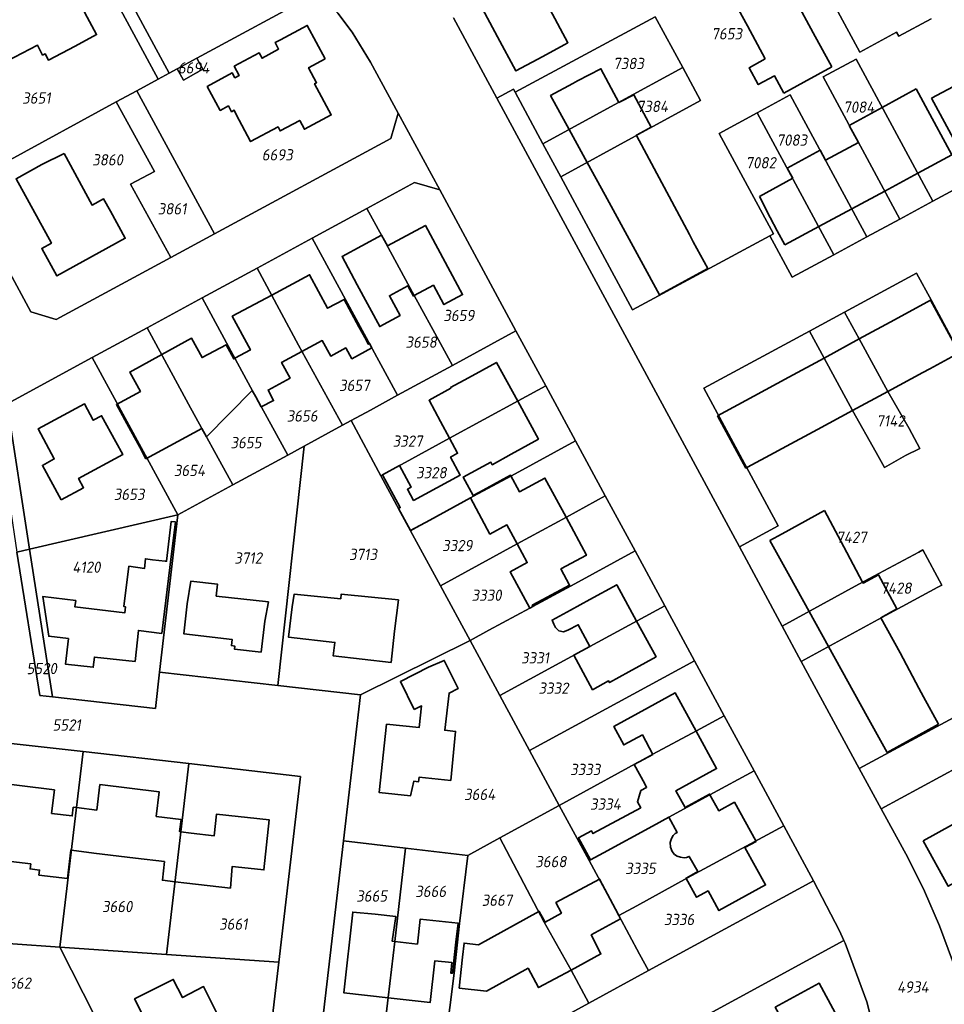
# Model space of a CAD drawing. Extents: x 177930 to 190767, y 381068 to 392034.
# Tile 162 of 256: x 183554 to 183702, y 385324 to 385481. Entities that reach past the tile are written whole.
import ezdxf
from ezdxf.enums import TextEntityAlignment as Align

# ---------------------------------------------------------------- set-up
doc = ezdxf.new("R2010")
doc.units = 0
for name, color, linetype, lineweight in [('B-XX-KG-GRENS_PERCEEL-GV', 150, 'Continuous', 25), ('B-XX-KG-GRENS_PERCEEL-S', 150, 'Continuous', 25), ('B-XX-OG-BEBOUWING-G', 7, 'Continuous', 35)]:
    doc.layers.add(name, color=color, linetype=linetype, lineweight=lineweight)
doc.styles.add('NLCS-ISO', font='NLCS-ISO.ttf', dxfattribs={"height": 1.8})

# ---------------------------------------------------------------- blocks, each defined once
blk = doc.blocks.new('SKG-PERCEELNUMMER-SO')
at = {"layer": 'DefPoints'}
blk.add_point((0, 0), dxfattribs=at)
at = {"style": 'NLCS-ISO', "oblique": 10, "flags": 1}
blk.add_attdef('GEMEENTECODE', text='', height=1.8, dxfattribs=at).set_placement((-0.5, 2.55), align=Align.MIDDLE_RIGHT)
blk.add_attdef('SECTIE', text='', height=1.8, dxfattribs=at).set_placement((0.5, 2.5), align=Align.MIDDLE_LEFT)
at = {"style": 'NLCS-ISO', "oblique": 10}
blk.add_attdef('PERCEELNUMMER', text='', height=1.8, dxfattribs=at).set_placement((0, 0), align=Align.MIDDLE_CENTER)

msp = doc.modelspace()

# ---------------------------------------------------------------- linework, layer by layer
at = {"layer": 'B-XX-KG-GRENS_PERCEEL-GV'}
for points in [[(183579.101, 385473.491), (183582.213, 385475.177), (183601.589, 385485.68), (183597.604, 385490.18), (183592.327, 385497.168), (183590.121, 385500.85), (183582.504, 385515.268), (183577.432, 385514.972), (183571.454, 385511.285), (183566.81, 385508.655), (183560.268, 385505.241), (183577.828, 385472.801)], [(183558.43, 385504.473), (183556.427, 385503.636), (183551.005, 385501.784), (183545.299, 385500.363), (183531.425, 385497.558), (183530.677, 385497.349), (183547.935, 385465.721), (183551.796, 385458.646), (183569.359, 385468.204), (183572.654, 385469.997), (183576.069, 385471.848)], [(183558.43, 385504.473), (183576.069, 385471.848), (183577.828, 385472.801), (183560.268, 385505.241)], [(183583.199, 385473.419), (183580.096, 385471.689), (183579.101, 385473.491), (183577.828, 385472.801), (183576.069, 385471.848), (183572.654, 385469.997), (183585.066, 385447.13), (183613.211, 385462.346), (183614.386, 385466.411), (183609.969, 385474.54), (183607.058, 385479.352), (183604.737, 385482.386), (183601.589, 385485.68), (183582.213, 385475.177)], [(183633.092, 385469.74), (183637.536, 385461.501), (183649.491, 385468.044), (183659.867, 385473.691), (183655.487, 385481.78)], [(183583.199, 385473.419), (183582.213, 385475.177), (183579.101, 385473.491), (183580.096, 385471.689)], [(183682.329, 385472.192), (183694.573, 385449.47), (183699.853, 385452.321), (183687.601, 385475.052)], [(183640.387, 385456.217), (183652.277, 385462.736), (183662.725, 385468.417), (183659.867, 385473.691), (183649.491, 385468.044), (183637.536, 385461.501)], [(183578.046, 385443.335), (183585.066, 385447.13), (183572.654, 385469.997), (183569.359, 385468.204), (183575.44, 385457.077), (183571.641, 385455.057)], [(183569.359, 385468.204), (183551.796, 385458.646), (183544.769, 385454.822), (183555.681, 385434.641), (183559.733, 385433.435), (183578.046, 385443.335), (183571.641, 385455.057), (183575.44, 385457.077)], [(183671.778, 385466.468), (183684.016, 385443.769), (183689.294, 385446.619), (183677.053, 385469.33)], [(183665.714, 385463.179), (183674.365, 385447.129), (183673.791, 385446.819), (183677.36, 385440.175), (183684.016, 385443.769), (183671.778, 385466.468)], [(183623.075, 385426.08), (183629.229, 385429.425), (183633.226, 385431.601), (183621.083, 385454.129), (183617.031, 385455.332), (183609.411, 385451.19), (183611.79, 385446.82), (183616.963, 385437.237), (183621.161, 385429.601)], [(183600.633, 385446.418), (183614.299, 385421.303), (183623.075, 385426.08), (183621.161, 385429.601), (183616.963, 385437.237), (183611.79, 385446.82), (183609.411, 385451.19)], [(183605.526, 385416.529), (183606.877, 385417.264), (183609.969, 385418.947), (183614.299, 385421.303), (183600.633, 385446.418), (183591.854, 385441.646), (183594.223, 385437.274), (183598.46, 385429.314)], [(183591.854, 385441.646), (183583.076, 385436.874), (183588.359, 385427.152), (183590.787, 385422.629), (183591.641, 385421.061), (183596.749, 385411.753), (183599.358, 385413.173), (183605.526, 385416.529), (183598.46, 385429.314), (183594.223, 385437.274)], [(183574.297, 385432.102), (183580.913, 385419.891), (183587.972, 385406.977), (183596.749, 385411.753), (183591.641, 385421.061), (183590.787, 385422.629), (183588.359, 385427.152), (183583.076, 385436.874)], [(183685.743, 385434.614), (183680.125, 385431.574), (183682.463, 385427.264), (183687.014, 385418.873), (183690.765, 385412.152), (183692.096, 385409.789), (183695.494, 385411.703), (183697.775, 385412.791), (183696.067, 385415.986), (183692.637, 385421.903), (183688.078, 385430.309)], [(183574.297, 385432.102), (183565.519, 385427.33), (183579.195, 385402.201), (183587.972, 385406.977), (183580.913, 385419.891)], [(183614.299, 385421.303), (183609.969, 385418.947), (183606.877, 385417.264), (183611.636, 385408.461), (183622.585, 385414.477), (183633.583, 385420.41), (183637.989, 385422.798), (183633.226, 385431.601), (183629.229, 385429.425), (183623.075, 385426.08)], [(183555.484, 385396.723), (183579.195, 385402.201), (183565.519, 385427.33), (183551.93, 385419.943)], [(183616.388, 385399.671), (183619.439, 385401.374), (183625.935, 385404.894), (183626.464, 385405.168), (183632.53, 385408.454), (183642.744, 385414.01), (183637.989, 385422.798), (183633.583, 385420.41), (183622.585, 385414.477), (183611.636, 385408.461)], [(183553.457, 385396.255), (183555.484, 385396.723), (183551.93, 385419.943), (183550.076, 385418.935)], [(183608.375, 385373.415), (183625.892, 385382.09), (183621.14, 385390.88), (183616.388, 385399.671), (183611.636, 385408.461), (183606.877, 385417.264), (183605.526, 385416.529), (183599.358, 385413.173), (183595.177, 385374.913)], [(183576.277, 385377.058), (183595.177, 385374.913), (183599.358, 385413.173), (183596.749, 385411.753), (183587.972, 385406.977), (183579.195, 385402.201)], [(183616.388, 385399.671), (183621.14, 385390.88), (183633.411, 385397.589), (183641.315, 385401.856), (183647.499, 385405.221), (183642.744, 385414.01), (183632.53, 385408.454), (183626.464, 385405.168), (183625.935, 385404.894), (183619.439, 385401.374)], [(183625.892, 385382.09), (183628.91, 385383.769), (183635.437, 385387.305), (183635.932, 385387.558), (183642.032, 385390.863), (183652.254, 385396.432), (183647.499, 385405.221), (183641.315, 385401.856), (183633.411, 385397.589), (183621.14, 385390.88)], [(183559.167, 385373.106), (183575.601, 385371.237), (183576.277, 385377.058), (183579.195, 385402.201), (183555.484, 385396.723)], [(183553.457, 385396.255), (183557.15, 385373.335), (183559.167, 385373.106), (183555.484, 385396.723)], [(183625.892, 385382.09), (183630.644, 385373.3), (183645.052, 385381.152), (183652.567, 385385.239), (183657.009, 385387.643), (183652.254, 385396.432), (183642.032, 385390.863), (183635.932, 385387.558), (183635.437, 385387.305), (183628.91, 385383.769)], [(183675.776, 385384.394), (183678.817, 385378.768), (183691.087, 385385.478), (183700.64, 385390.616), (183701.3, 385390.972), (183698.252, 385396.611), (183697.592, 385396.254), (183688.019, 385391.094)], [(183630.644, 385373.3), (183635.396, 385364.51), (183661.764, 385378.855), (183657.009, 385387.643), (183652.567, 385385.239), (183645.052, 385381.152)], [(183605.654, 385350.091), (183615.586, 385348.933), (183625.549, 385347.771), (183630.669, 385350.559), (183640.148, 385355.72), (183635.396, 385364.51), (183630.644, 385373.3), (183625.892, 385382.09), (183608.375, 385373.415)], [(183635.396, 385364.51), (183640.148, 385355.72), (183655.102, 385363.928), (183662.099, 385367.656), (183666.519, 385370.066), (183661.764, 385378.855)], [(183666.519, 385370.066), (183662.099, 385367.656), (183655.102, 385363.928), (183640.148, 385355.72), (183644.896, 385346.938), (183655.063, 385352.463), (183657.664, 385353.896), (183664.225, 385357.448), (183671.274, 385361.278)], [(183545.274, 385334.155), (183560.357, 385333.109), (183564.05, 385364.387), (183544.352, 385366.549), (183543.249, 385334.296)], [(183564.05, 385364.387), (183560.357, 385333.109), (183577.388, 385331.927), (183580.931, 385362.438)], [(183577.388, 385331.927), (183595.311, 385330.684), (183598.779, 385360.377), (183580.931, 385362.438)], [(183671.274, 385361.278), (183664.225, 385357.448), (183657.664, 385353.896), (183655.063, 385352.463), (183644.896, 385346.938), (183649.653, 385338.139), (183652.545, 385339.703), (183660.634, 385344.19), (183676.029, 385352.489)], [(183691.591, 385355.188), (183695.847, 385347.424), (183698.518, 385342.039), (183700.877, 385336.519), (183702.983, 385330.92), (183704.905, 385325.245), (183722.493, 385334.675), (183708.259, 385361.059), (183705.613, 385359.633), (183704.174, 385362.016)], [(183640.148, 385355.72), (183630.669, 385350.559), (183637.75, 385337.075), (183642.044, 385329.431), (183644.877, 385324.152), (183654.405, 385329.349), (183652.97, 385332.004), (183649.653, 385338.139), (183644.896, 385346.938)], [(183654.405, 385329.349), (183680.789, 385343.692), (183676.029, 385352.489), (183660.634, 385344.19), (183652.545, 385339.703), (183649.653, 385338.139), (183652.97, 385332.004)], [(183612.096, 385319.126), (183612.789, 385325.077), (183613.875, 385334), (183615.586, 385348.933), (183605.654, 385350.091), (183602.179, 385320.294)], [(183625.549, 385347.771), (183624.221, 385336.882), (183623.323, 385328.938), (183621.985, 385317.961), (183631.477, 385316.843), (183644.877, 385324.152), (183642.044, 385329.431), (183637.75, 385337.075), (183630.669, 385350.559)], [(183612.096, 385319.126), (183621.985, 385317.961), (183623.323, 385328.938), (183624.221, 385336.882), (183625.549, 385347.771), (183615.586, 385348.933), (183613.875, 385334), (183612.789, 385325.077)], [(183545.274, 385334.155), (183542.959, 385300.611), (183558.348, 385299.606), (183573.46, 385307.266), (183560.357, 385333.109)], [(183663.22, 385307.031), (183677.955, 385310.464), (183684.835, 385312.015), (183691.993, 385313.664), (183691.818, 385314.675), (183689.317, 385324.358), (183685.82, 385333.713), (183685.628, 385334.149), (183656.937, 385318.552)], [(183573.46, 385307.266), (183593.779, 385317.565), (183595.311, 385330.684), (183577.388, 385331.927), (183560.357, 385333.109)]]:
    msp.add_lwpolyline(points, close=True, dxfattribs=at)
for points in [[(183676.661, 385497.484), (183688.165, 385476.163), (183694.042, 385479.353), (183694.392, 385478.703), (183699.55, 385481.499)], [(183699.55, 385481.499), (183694.392, 385478.703), (183694.042, 385479.353), (183688.165, 385476.163), (183676.661, 385497.484)], [(183623.225, 385481.629), (183630.161, 385468.796), (183632.822, 385470.24), (183633.092, 385469.74), (183655.487, 385481.78), (183659.867, 385473.691), (183662.725, 385468.417), (183652.277, 385462.736), (183640.387, 385456.217), (183651.853, 385434.964), (183673.791, 385446.819), (183674.365, 385447.129), (183665.714, 385463.179), (183671.778, 385466.468), (183677.053, 385469.33), (183689.294, 385446.619), (183694.573, 385449.47), (183682.329, 385472.192), (183687.601, 385475.052), (183699.853, 385452.321), (183741.354, 385474.73), (183738.669, 385479.702), (183735.515, 385485.544)], [(183604.737, 385482.386), (183607.058, 385479.352), (183609.969, 385474.54), (183614.386, 385466.411), (183621.083, 385454.129), (183633.226, 385431.601), (183637.989, 385422.798), (183642.744, 385414.01), (183647.499, 385405.221), (183652.254, 385396.432), (183657.009, 385387.643), (183661.764, 385378.855), (183666.519, 385370.066), (183671.274, 385361.278), (183676.029, 385352.489), (183680.789, 385343.692), (183684.947, 385335.699), (183685.628, 385334.149), (183685.82, 385333.713), (183689.317, 385324.358), (183691.818, 385314.675)], [(183716.627, 385299.032), (183704.905, 385325.245), (183702.983, 385330.92), (183700.877, 385336.519), (183698.518, 385342.039), (183695.847, 385347.424), (183691.591, 385355.188), (183688.063, 385361.66), (183678.817, 385378.768), (183675.776, 385384.394), (183668.927, 385397.067), (183630.161, 385468.796), (183623.225, 385481.629)], [(183741.354, 385474.73), (183699.853, 385452.321), (183694.573, 385449.47), (183689.294, 385446.619), (183684.016, 385443.769), (183677.36, 385440.175), (183673.791, 385446.819), (183651.853, 385434.964), (183640.387, 385456.217), (183637.536, 385461.501), (183633.092, 385469.74), (183632.822, 385470.24), (183630.161, 385468.796), (183668.927, 385397.067), (183675.138, 385400.423), (183663.245, 385422.439), (183680.125, 385431.574), (183685.743, 385434.614), (183697.239, 385440.836), (183699.635, 385436.443), (183703.965, 385428.44)], [(183551.93, 385419.943), (183565.519, 385427.33), (183574.297, 385432.102), (183583.076, 385436.874), (183591.854, 385441.646), (183600.633, 385446.418), (183609.411, 385451.19), (183617.031, 385455.332), (183621.083, 385454.129), (183614.386, 385466.411), (183613.211, 385462.346), (183585.066, 385447.13), (183578.046, 385443.335), (183559.733, 385433.435), (183555.681, 385434.641), (183544.769, 385454.822)], [(183703.965, 385428.44), (183699.635, 385436.443), (183697.239, 385440.836), (183685.743, 385434.614), (183688.078, 385430.309), (183692.637, 385421.903), (183696.067, 385415.986), (183697.775, 385412.791), (183695.494, 385411.703), (183692.096, 385409.789), (183690.765, 385412.152), (183687.014, 385418.873), (183682.463, 385427.264), (183680.125, 385431.574), (183663.245, 385422.439), (183675.138, 385400.423), (183668.927, 385397.067), (183675.776, 385384.394), (183688.019, 385391.094), (183697.592, 385396.254), (183698.252, 385396.611), (183701.3, 385390.972), (183700.64, 385390.616), (183691.087, 385385.478), (183678.817, 385378.768), (183688.063, 385361.66), (183710.093, 385373.55)], [(183544.352, 385366.549), (183564.05, 385364.387), (183580.931, 385362.438), (183598.779, 385360.377), (183595.311, 385330.684), (183593.779, 385317.565), (183602.179, 385320.294), (183605.654, 385350.091), (183608.375, 385373.415), (183595.177, 385374.913), (183576.277, 385377.058), (183575.601, 385371.237), (183559.167, 385373.106), (183557.15, 385373.335), (183553.457, 385396.255)], [(183710.093, 385373.55), (183688.063, 385361.66), (183691.591, 385355.188), (183704.174, 385362.016)], [(183656.937, 385318.552), (183685.628, 385334.149), (183684.947, 385335.699), (183680.789, 385343.692), (183654.405, 385329.349), (183644.877, 385324.152), (183631.477, 385316.843)]]:
    msp.add_lwpolyline(points, dxfattribs=at)
at = {"layer": 'B-XX-OG-BEBOUWING-G'}
for points in [[(183552.675, 385486.057), (183552.289, 385486.786), (183546.985, 385483.981), (183551.89, 385474.707), (183556.749, 385477.277), (183557.59, 385475.687), (183557.977, 385475.892), (183558.512, 385474.882), (183562.765, 385477.131), (183566.209, 385478.952), (183564.725, 385481.759), (183562.362, 385486.228), (183560.922, 385485.466), (183558.876, 385489.336)], [(183602.735, 385475.069), (183599.877, 385480.429), (183595.605, 385478.151), (183594.726, 385477.682), (183595.296, 385476.634), (183592.644, 385475.191), (183592.168, 385476.066), (183588.207, 385473.911), (183589.012, 385472.433), (183588.309, 385472.051), (183587.88, 385472.839), (183583.883, 385470.664), (183585.958, 385466.85), (183587.264, 385467.561), (183587.776, 385466.619), (183588.218, 385466.859), (183588.5, 385466.199), (183590.807, 385461.871), (183595.199, 385464.212), (183595.54, 385463.573), (183598.666, 385465.239), (183599.416, 385463.832), (183603.695, 385466.114), (183601.038, 385471.097), (183601.354, 385471.266), (183600.081, 385473.654)], [(183561.022, 385459.941), (183557.457, 385458.183), (183553.332, 385455.909), (183558.992, 385445.641), (183557.439, 385444.784), (183559.857, 385440.398), (183570.784, 385446.421), (183568.406, 385450.734), (183567.326, 385452.692), (183565.499, 385451.7)], [(183560.544, 385404.59), (183564.141, 385406.544), (183563.343, 385408.013), (183570.38, 385411.835), (183569.273, 385413.874), (183567.011, 385418.039), (183565.683, 385417.318), (183564.255, 385419.947), (183556.859, 385415.93), (183559.456, 385411.148), (183557.546, 385410.111)], [(183572.348, 385378.74), (183572.903, 385383.716), (183576.63, 385383.24), (183577.918, 385393.791), (183578.806, 385401.067), (183578.13, 385401.146), (183577.39, 385394.79), (183577.17, 385394.82), (183575.122, 385395.028), (183574.011, 385395.192), (183573.845, 385393.614), (183571.38, 385393.977), (183570.569, 385387.538), (183570.845, 385387.481), (183570.705, 385386.516), (183562.742, 385387.473), (183562.874, 385388.504), (183557.593, 385389.139), (183558.563, 385382.796), (183561.703, 385382.432), (183561.229, 385378.347), (183565.668, 385377.852), (183565.848, 385379.466)], [(183592.481, 385380.227), (183593.081, 385385.215), (183593.661, 385388.278), (183585.323, 385389.206), (183585.534, 385391.105), (183581.264, 385391.581), (183580.709, 385387.991), (183580.134, 385383.206), (183587.882, 385382.274), (183587.764, 385381.295), (183588.281, 385381.233), (183588.221, 385380.739)], [(183614.468, 385388.611), (183605.293, 385389.543), (183605.216, 385388.79), (183597.802, 385389.543), (183597.439, 385387.49), (183596.899, 385382.644), (183604.282, 385381.821), (183604.039, 385379.643), (183613.264, 385378.615), (183613.823, 385383.629)], [(183616.97, 385371.08), (183618.14, 385371.66), (183617.75, 385368.19), (183612.55, 385368.72), (183611.39, 385357.8), (183616.372, 385357.308), (183616.878, 385359.609), (183617.667, 385359.533), (183617.736, 385360.253), (183622.812, 385359.765), (183623.563, 385367.588), (183621.85, 385367.782), (183622.524, 385373.724), (183623.978, 385374.44), (183621.766, 385378.929), (183619.259, 385377.837), (183614.75, 385375.55)], [(183698.289, 385350.09), (183702.297, 385342.83), (183706.636, 385345.225), (183711.967, 385347.861), (183710.215, 385350.992), (183707.811, 385355.347)], [(183586.919, 385319.592), (183583.306, 385326.807), (183579.937, 385325.031), (183578.454, 385327.951), (183572.286, 385324.819), (183574.48, 385320.497), (183576.953, 385321.752), (183577.44, 385320.617), (183579.751, 385316.003)]]:
    msp.add_lwpolyline(points, close=True, dxfattribs=at)
for points in [[(183667.364, 385485.62), (183670.213, 385480.35)], [(183627.432, 385483.899), (183630.277, 385478.624)], [(183630.277, 385478.624), (183633.219, 385473.168), (183637.508, 385475.487), (183640.934, 385477.339), (183641.534, 385477.663), (183638.638, 385483.038), (183640.196, 385483.865), (183640.152, 385483.949)], [(183680.725, 385479.231), (183677.87, 385484.499)], [(183670.213, 385480.35), (183673.071, 385475.063)], [(183683.673, 385473.79), (183680.725, 385479.231)], [(183673.071, 385475.063), (183670.49, 385473.668), (183671.945, 385470.976), (183674.526, 385472.371), (183676.031, 385469.587)], [(183649.683, 385468.102), (183646.797, 385473.514), (183643.081, 385471.581), (183642.315, 385471.162), (183638.743, 385469.207), (183641.713, 385463.78)], [(183676.031, 385469.587), (183679.216, 385471.369), (183683.673, 385473.79)], [(183705.427, 385471.909), (183703.956, 385471.116), (183699.637, 385468.781)], [(183697.168, 385470.275), (183691.752, 385467.317)], [(183698.653, 385467.545), (183697.168, 385470.275)], [(183652.484, 385462.85), (183652.461, 385462.892), (183654.818, 385464.151), (183652.036, 385469.359), (183649.683, 385468.102)], [(183699.637, 385468.781), (183704.149, 385460.431)], [(183691.752, 385467.317), (183686.485, 385464.44), (183687.962, 385461.736)], [(183702.867, 385459.727), (183698.653, 385467.545)], [(183641.713, 385463.78), (183644.587, 385458.528)], [(183655.301, 385457.567), (183652.484, 385462.85)], [(183687.962, 385461.736), (183682.711, 385458.868)], [(183682.711, 385458.868), (183681.825, 385460.491), (183676.574, 385457.623), (183677.46, 385456)], [(183644.587, 385458.528), (183647.46, 385453.277)], [(183697.424, 385456.793), (183702.867, 385459.727)], [(183658.118, 385452.284), (183655.301, 385457.567)], [(183677.46, 385456), (183672.142, 385453.095)], [(183692.157, 385453.954), (183697.424, 385456.793)], [(183686.891, 385451.115), (183692.157, 385453.954)], [(183647.46, 385453.277), (183650.334, 385448.025)], [(183660.935, 385447.001), (183658.118, 385452.284)], [(183672.142, 385453.095), (183673.83, 385449.704), (183674.963, 385447.602), (183676.181, 385445.342)], [(183681.624, 385448.276), (183686.891, 385451.115)], [(183616.963, 385437.237), (183620.03, 385438.904), (183621.718, 385435.799), (183624.706, 385437.408), (183618.751, 385448.465), (183612.679, 385445.194)], [(183650.334, 385448.025), (183653.208, 385442.773)], [(183676.181, 385445.342), (183681.624, 385448.276)], [(183612.679, 385445.194), (183611.756, 385446.907), (183605.434, 385443.502), (183607.864, 385438.991), (183611.469, 385432.298), (183614.716, 385434.064), (183613.001, 385437.219), (183615.952, 385438.823), (183616.849, 385437.175), (183616.963, 385437.237)], [(183663.892, 385441.567), (183661.561, 385445.827), (183660.935, 385447.001)], [(183653.208, 385442.773), (183656.178, 385437.346)], [(183656.178, 385437.346), (183663.892, 385441.567)], [(183609.802, 385429.567), (183609.629, 385429.473), (183609.051, 385430.535), (183608.135, 385432.238), (183605.766, 385436.642), (183603.124, 385435.22), (183600.239, 385440.583), (183594.193, 385437.33)], [(183594.193, 385437.33), (183587.885, 385433.937), (183590.78, 385428.556), (183588.316, 385427.231)], [(183699.483, 385436.496), (183693.692, 385433.355)], [(183704.053, 385428.072), (183699.483, 385436.496)], [(183693.692, 385433.355), (183688.078, 385430.309)], [(183588.316, 385427.231), (183588.138, 385427.135), (183586.914, 385429.395), (183583.079, 385427.342), (183581.383, 385430.437), (183576.615, 385427.823)], [(183688.078, 385430.309), (183682.463, 385427.264)], [(183599.016, 385428.308), (183602.264, 385430.064), (183603.617, 385427.578), (183606.028, 385428.89), (183606.996, 385427.143), (183610.182, 385428.869)], [(183610.182, 385428.869), (183609.802, 385429.567)], [(183576.615, 385427.823), (183571.506, 385425.022), (183573.205, 385421.922), (183569.389, 385419.829), (183571.706, 385415.603), (183573.123, 385413.017), (183574.089, 385411.178), (183583.042, 385415.978)], [(183591.082, 385422.087), (183591.641, 385421.061), (183592.517, 385419.452), (183594.48, 385420.477), (183593.614, 385422.135), (183597.134, 385424.05), (183595.772, 385426.554), (183599.016, 385428.308)], [(183682.463, 385427.264), (183676.848, 385424.218)], [(183698.26, 385424.934), (183699.363, 385425.528), (183704.053, 385428.072)], [(183633.497, 385420.363), (183630.107, 385426.557), (183625.656, 385424.121), (183622.782, 385422.538), (183622.829, 385422.451), (183619.33, 385420.511), (183621.16, 385417.118), (183622.585, 385414.477)], [(183676.848, 385424.218), (183671.233, 385421.172)], [(183692.637, 385421.903), (183698.26, 385424.934)], [(183583.042, 385415.978), (183583.768, 385414.644), (183591.082, 385422.087)], [(183671.233, 385421.172), (183665.442, 385418.031)], [(183687.014, 385418.873), (183692.637, 385421.903)], [(183626.386, 385405.31), (183624.809, 385408.223), (183629.22, 385410.602), (183629.429, 385410.215), (183632.453, 385411.911), (183636.816, 385414.299), (183633.497, 385420.363)], [(183665.442, 385418.031), (183669.975, 385409.674), (183670.236, 385409.816)], [(183681.391, 385415.843), (183687.014, 385418.873)], [(183622.585, 385414.477), (183623.901, 385412.038), (183622.772, 385411.426), (183624.33, 385408.551), (183616.858, 385404.502), (183615.885, 385406.297), (183616.477, 385406.618), (183614.596, 385410.089), (183611.877, 385408.615), (183614.73, 385403.349), (183614.448, 385403.196), (183616.344, 385399.697), (183619.439, 385401.374), (183625.935, 385404.894)], [(183675.767, 385412.812), (183681.391, 385415.843)], [(183670.236, 385409.816), (183674.507, 385412.133), (183675.767, 385412.812)], [(183641.231, 385401.811), (183637.862, 385408.082), (183633.775, 385405.886), (183632.361, 385408.519), (183627.984, 385406.168), (183626.386, 385405.31)], [(183625.935, 385404.894), (183629.061, 385399.124), (183631.781, 385400.598), (183633.411, 385397.589)], [(183635.931, 385387.557), (183635.826, 385387.751), (183637.521, 385388.662), (183641.794, 385390.957), (183640.4, 385393.551), (183644.488, 385395.747), (183641.231, 385401.811)], [(183682.52, 385402.918), (183678.351, 385400.617), (183675.749, 385399.181)], [(183685.612, 385397.097), (183682.52, 385402.918)], [(183675.749, 385399.181), (183673.814, 385398.113)], [(183633.411, 385397.589), (183635.04, 385394.582), (183632.299, 385393.097), (183635.437, 385387.305)], [(183673.814, 385398.113), (183676.999, 385392.343)], [(183688.61, 385391.452), (183685.612, 385397.097)], [(183676.999, 385392.343), (183680.087, 385386.748)], [(183694.095, 385387.18), (183691.147, 385392.632), (183688.689, 385391.303), (183688.61, 385391.452)], [(183652.502, 385385.203), (183649.317, 385391.028), (183645.023, 385388.681), (183641.915, 385386.94), (183638.988, 385385.37), (183639.29, 385384.74), (183639.553, 385384.171)], [(183635.437, 385387.305), (183635.931, 385387.557)], [(183680.087, 385386.748), (183683.175, 385381.153)], [(183691.517, 385385.757), (183694.095, 385387.18)], [(183639.553, 385384.171), (183640.086, 385383.678), (183640.795, 385383.52), (183641.487, 385383.742), (183643.169, 385384.627), (183645.04, 385381.176)], [(183645.04, 385381.176), (183642.449, 385379.754), (183645.474, 385374.241), (183648.037, 385375.647), (183648.175, 385375.392), (183651.262, 385377.133), (183655.613, 385379.513), (183652.502, 385385.203)], [(183694.623, 385380.129), (183691.517, 385385.757)], [(183683.175, 385381.153), (183686.263, 385375.558)], [(183697.603, 385374.518), (183694.623, 385380.129)], [(183686.263, 385375.558), (183689.35, 385369.963)], [(183662.025, 385367.617), (183658.687, 385373.725), (183654.425, 385371.396), (183648.871, 385368.371), (183650.455, 385365.43), (183653.43, 385367.032), (183655.115, 385363.902)], [(183700.765, 385368.735), (183698.359, 385373.094), (183697.603, 385374.518)], [(183689.35, 385369.963), (183692.535, 385364.193)], [(183692.535, 385364.193), (183700.765, 385368.735)], [(183664.228, 385357.45), (183664.165, 385357.564), (183660.268, 385355.415), (183658.786, 385358.093), (183660.915, 385359.25), (183665.291, 385361.642), (183662.025, 385367.617)], [(183655.115, 385363.902), (183652.109, 385362.273), (183653.794, 385359.195), (183654.092, 385358.641), (183653.181, 385358.12), (183652.628, 385356.31), (183653.158, 385355.393), (183645.528, 385351.245), (183645.283, 385351.695), (183643.225, 385350.595), (183645.153, 385347.067), (183647.193, 385348.184), (183655.063, 385352.463), (183657.655, 385353.872)], [(183562.988, 385355.4), (183562.482, 385355.462), (183562.31, 385354.073), (183559.018, 385354.491), (183559.478, 385358.237), (183547.809, 385359.672), (183547.199, 385354.71), (183546.711, 385349.746), (183550.928, 385349.231), (183550.657, 385347.012), (183555.681, 385346.399), (183555.585, 385345.606), (183557.101, 385345.421), (183557.003, 385344.614), (183561.566, 385344.057), (183562.069, 385348.612), (183562.186, 385348.597)], [(183579.668, 385351.56), (183579.482, 385351.587), (183579.72, 385353.52), (183575.747, 385354.009), (183576.229, 385357.919), (183566.748, 385359.087), (183566.243, 385354.998), (183562.988, 385355.4)], [(183671.553, 385350.076), (183668.138, 385356.269), (183665.64, 385354.891), (183664.228, 385357.45)], [(183578.739, 385343.56), (183580.617, 385343.345), (183587.595, 385342.545), (183587.887, 385345.996), (183588.385, 385345.942), (183592.936, 385345.445), (183593.81, 385353.45), (183585.377, 385354.372), (183585, 385350.916), (183581.335, 385351.316), (183579.668, 385351.56)], [(183657.655, 385353.872), (183659.007, 385351.447), (183658.641, 385351.247), (183658.323, 385350.935), (183658.064, 385350.455), (183657.871, 385349.833), (183657.907, 385349.065), (183658.183, 385348.401), (183658.532, 385347.922), (183658.981, 385347.645), (183659.493, 385347.467), (183660.107, 385347.39), (183660.485, 385347.434), (183660.922, 385347.616), (183662.31, 385345.169), (183660.396, 385344.142), (183660.431, 385344.078)], [(183660.431, 385344.078), (183662.081, 385341.088), (183663.918, 385342.101), (183665.662, 385338.938), (183673.111, 385343.046), (183669.817, 385349.018), (183671.596, 385349.999), (183671.553, 385350.076)], [(183562.186, 385348.597), (183565.776, 385348.121), (183572.421, 385347.329), (183577.048, 385346.791), (183576.723, 385343.791), (183578.739, 385343.56)], [(183649.134, 385339.177), (183646.576, 385343.978), (183639.602, 385340.217), (183640.5, 385338.552), (183637.876, 385337.114), (183636.938, 385338.82), (183636.857, 385338.775)], [(183649.653, 385338.139), (183649.134, 385339.177)], [(183613.875, 385334.001), (183613.447, 385334.049), (183614.034, 385337.998), (183610.712, 385338.372), (183607.151, 385338.708), (183605.704, 385325.819), (183612.783, 385325.024)], [(183612.783, 385325.024), (183619.533, 385324.266), (183620.282, 385330.934), (183622.995, 385330.629), (183622.808, 385328.97), (183623.077, 385328.94), (183623.635, 385333.909), (183623.972, 385336.91), (183617.917, 385337.595), (183617.465, 385333.595), (183613.875, 385334.001)], [(183636.857, 385338.775), (183627.244, 385333.487), (183624.944, 385333.74), (183624.703, 385331.506), (183624.17, 385326.57), (183628.5, 385326.09), (183635.16, 385329.72), (183636.83, 385326.65), (183642.036, 385329.446)], [(183642.036, 385329.446), (183646.81, 385332.01), (183645.246, 385335.067), (183649.938, 385337.633)], [(183649.938, 385337.633), (183649.653, 385338.139)], [(183684.797, 385312.011), (183683.776, 385314.697), (183683.966, 385314.802), (183682.939, 385316.665), (183686.441, 385318.579), (183681.669, 385327.36), (183674.651, 385323.506), (183680.484, 385312.883), (183681.053, 385313.197), (183681.764, 385311.311)]]:
    msp.add_lwpolyline(points, dxfattribs=at)

# ---------------------------------------------------------------- block references
at = {"layer": 'B-XX-KG-GRENS_PERCEEL-S'}
for p, values in [((183666.903, 385479.095), {'PERCEELNUMMER': '7653'}), ((183581.722, 385473.643), {'PERCEELNUMMER': '6694'}), ((183651.216, 385474.348), {'PERCEELNUMMER': '7383'}), ((183556.599, 385468.82), {'PERCEELNUMMER': '3651'}), ((183655.027, 385467.488), {'PERCEELNUMMER': '7384'}), ((183688.012, 385467.372), {'PERCEELNUMMER': '7084'}), ((183677.313, 385462.098), {'PERCEELNUMMER': '7083'}), ((183595.082, 385459.745), {'PERCEELNUMMER': '6693'}), ((183567.973, 385458.948), {'PERCEELNUMMER': '3860'}), ((183672.34, 385458.482), {'PERCEELNUMMER': '7082'}), ((183578.283, 385451.118), {'PERCEELNUMMER': '3861'}), ((183624.098, 385434.067), {'PERCEELNUMMER': '3659'}), ((183618.074, 385429.804), {'PERCEELNUMMER': '3658'}), ((183607.409, 385422.894), {'PERCEELNUMMER': '3657'}), ((183599.047, 385418.003), {'PERCEELNUMMER': '3656'}), ((183693.083, 385417.215), {'PERCEELNUMMER': '7142'}), ((183590.082, 385413.74), {'PERCEELNUMMER': '3655'}), ((183615.913, 385413.986), {'PERCEELNUMMER': '3327'}), ((183581.047, 385409.297), {'PERCEELNUMMER': '3654'}), ((183619.704, 385408.938), {'PERCEELNUMMER': '3328'}), ((183571.41, 385405.483), {'PERCEELNUMMER': '3653'}), ((183686.841, 385398.618), {'PERCEELNUMMER': '7427'}), ((183623.85, 385397.294), {'PERCEELNUMMER': '3329'}), ((183590.437, 385395.297), {'PERCEELNUMMER': '3712'}), ((183608.791, 385395.881), {'PERCEELNUMMER': '3713'}), ((183564.586, 385393.837), {'PERCEELNUMMER': '4120'}), ((183693.956, 385390.487), {'PERCEELNUMMER': '7428'}), ((183628.527, 385389.353), {'PERCEELNUMMER': '3330'}), ((183636.286, 385379.346), {'PERCEELNUMMER': '3331'}), ((183557.435, 385377.635), {'PERCEELNUMMER': '5520'}), ((183639.227, 385374.5), {'PERCEELNUMMER': '3332'}), ((183561.434, 385368.605), {'PERCEELNUMMER': '5521'}), ((183644.294, 385361.51), {'PERCEELNUMMER': '3333'}), ((183627.428, 385357.516), {'PERCEELNUMMER': '3664'}), ((183647.518, 385355.968), {'PERCEELNUMMER': '3334'}), ((183638.802, 385346.769), {'PERCEELNUMMER': '3668'}), ((183653.117, 385345.692), {'PERCEELNUMMER': '3335'}), ((183610.173, 385341.272), {'PERCEELNUMMER': '3665'}), ((183619.598, 385342.013), {'PERCEELNUMMER': '3666'}), ((183569.496, 385339.59), {'PERCEELNUMMER': '3660'}), ((183630.192, 385340.599), {'PERCEELNUMMER': '3667'}), ((183588.063, 385336.785), {'PERCEELNUMMER': '3661'}), ((183659.282, 385337.525), {'PERCEELNUMMER': '3336'}), ((183553.289, 385327.348), {'PERCEELNUMMER': '3662'}), ((183696.651, 385326.732), {'PERCEELNUMMER': '4934'})]:
    msp.add_blockref('SKG-PERCEELNUMMER-SO', p, dxfattribs=at).add_auto_attribs(values)

doc.saveas('drawing.dxf')
